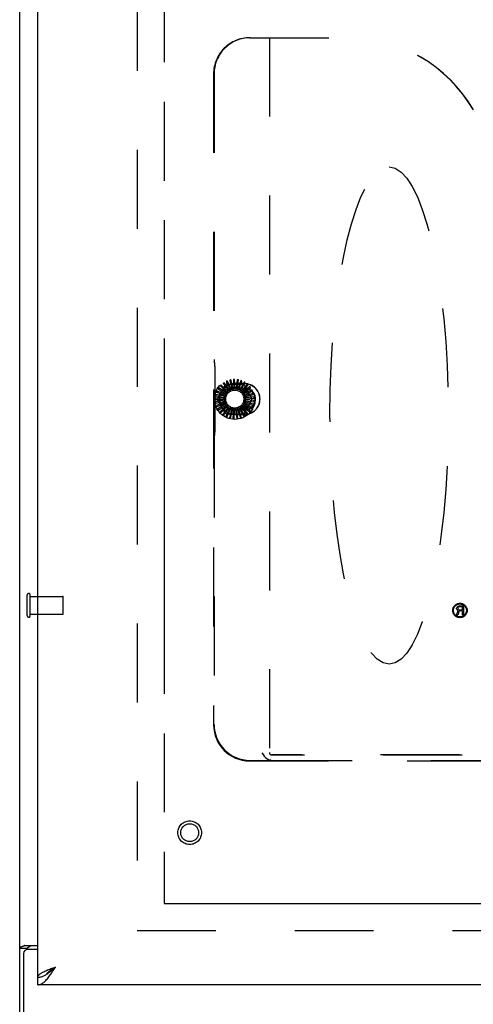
# Model space of a CAD drawing. Header units: inches. Extents: x 0 to 199, y 0 to 129.
# Tile 6 of 43: x 57 to 63, y 13 to 26. Entities that reach past the tile are written whole.
import ezdxf

# ---------------------------------------------------------------- set-up
doc = ezdxf.new("R2010")
doc.units = ezdxf.units.IN
doc.header["$LTSCALE"] = 10.923842
doc.header["$MEASUREMENT"] = 0
doc.linetypes.add('HIDDEN', pattern=[0.2, 0.1, -0.1])
doc.linetypes.add('PHANTOM', pattern=[0.8, 0.45, -0.05, 0.1, -0.05, 0.1, -0.05])
doc.layers.get('0').update_dxf_attribs({"linetype": 'CONTINUOUS'})
for name, color, linetype in [('02___PRT_ALL_AXES', 7, 'CONTINUOUS'), ('AVAILABLE_DOOR_SPACE', 7, 'CONTINUOUS'), ('DEFAULT_2', 8, 'HIDDEN')]:
    doc.layers.add(name, color=color, linetype=linetype)

msp = doc.modelspace()

# ---------------------------------------------------------------- linework, layer by layer
at = {"color": 3, "linetype": 'Continuous'}
for p, q in [((56.983, 6.482), (56.983, 78.274)), ((57.233, 13.232), (57.233, 75.524)), ((57.052, 13.67), (57.233, 13.67)), ((57.035, 13.558), (57.035, 6.378)), ((57.233, 13.618), (57.095, 13.618)), ((92.17, 13.128), (57.233, 13.128))]:
    msp.add_line(p, q, dxfattribs=at)
at = {"color": 7, "linetype": 'Continuous'}
for p, q in [((57.087, 13.63), (56.983, 13.63)), ((57.087, 13.618), (57.087, 13.63)), ((57.233, 13.128), (57.233, 13.232)), ((57.335, 13.261), (57.346, 13.267))]:
    msp.add_line(p, q, dxfattribs=at)
at = {"color": 3, "linetype": 'Continuous'}
for points in [[(57.018, 13.656), (57.014, 13.654), (57.01, 13.653), (57.007, 13.652), (57.003, 13.65), (57, 13.649), (56.997, 13.647), (56.994, 13.646), (56.992, 13.644), (56.989, 13.642), (56.988, 13.641), (56.986, 13.639), (56.985, 13.637), (56.984, 13.635), (56.983, 13.634), (56.983, 13.632), (56.983, 13.63)], [(57.052, 13.67), (57.05, 13.669), (57.048, 13.667), (57.045, 13.666), (57.042, 13.664), (57.038, 13.663), (57.034, 13.661), (57.03, 13.66), (57.026, 13.658), (57.018, 13.656)], [(57.329, 13.315), (57.342, 13.321), (57.356, 13.327), (57.37, 13.333), (57.385, 13.339), (57.4, 13.345), (57.415, 13.351), (57.431, 13.356), (57.447, 13.362), (57.463, 13.368), (57.479, 13.374)], [(57.376, 13.224), (57.387, 13.237), (57.397, 13.251), (57.407, 13.265), (57.417, 13.28), (57.428, 13.295), (57.438, 13.31), (57.448, 13.326), (57.458, 13.342), (57.469, 13.358), (57.479, 13.374)], [(57.233, 13.232), (57.233, 13.238), (57.235, 13.244), (57.237, 13.25), (57.241, 13.256), (57.246, 13.261), (57.251, 13.267), (57.258, 13.273), (57.266, 13.279), (57.274, 13.285), (57.283, 13.291), (57.294, 13.297), (57.305, 13.303), (57.317, 13.309), (57.329, 13.315)], [(57.233, 13.128), (57.243, 13.128), (57.253, 13.13), (57.263, 13.132), (57.274, 13.136), (57.284, 13.141), (57.294, 13.147), (57.304, 13.153), (57.315, 13.161), (57.325, 13.169), (57.335, 13.179), (57.346, 13.189), (57.356, 13.2), (57.366, 13.212), (57.376, 13.224)]]:
    msp.add_lwpolyline(points, dxfattribs=at)
at = {"color": 7, "linetype": 'Continuous'}
for points in [[(57.107, 13.647), (57.102, 13.645), (57.1, 13.644), (57.098, 13.642), (57.095, 13.641), (57.093, 13.64), (57.091, 13.638), (57.09, 13.637), (57.089, 13.635), (57.088, 13.634), (57.087, 13.632), (57.087, 13.631), (57.087, 13.63)], [(57.127, 13.67), (57.127, 13.668), (57.127, 13.666), (57.126, 13.664), (57.126, 13.663), (57.125, 13.661), (57.124, 13.659), (57.123, 13.658), (57.121, 13.656), (57.12, 13.655), (57.118, 13.653), (57.116, 13.652), (57.114, 13.651), (57.112, 13.649), (57.109, 13.648), (57.107, 13.647)], [(57.346, 13.267), (57.356, 13.273), (57.366, 13.28), (57.376, 13.288), (57.387, 13.295), (57.397, 13.303), (57.407, 13.311), (57.417, 13.32), (57.428, 13.328), (57.438, 13.337), (57.448, 13.346), (57.458, 13.356), (57.469, 13.365), (57.479, 13.374)], [(57.348, 13.269), (57.352, 13.275), (57.358, 13.282), (57.364, 13.289), (57.371, 13.296), (57.378, 13.303), (57.386, 13.31), (57.395, 13.317), (57.405, 13.324), (57.414, 13.331), (57.425, 13.339), (57.435, 13.346), (57.446, 13.353), (57.457, 13.36), (57.468, 13.367), (57.479, 13.374)], [(57.233, 13.232), (57.243, 13.232), (57.253, 13.233), (57.263, 13.234), (57.274, 13.237), (57.284, 13.239), (57.294, 13.243), (57.304, 13.246), (57.315, 13.251), (57.325, 13.256), (57.335, 13.261)]]:
    msp.add_lwpolyline(points, dxfattribs=at)
at = {"color": 3, "linetype": 'Continuous'}
msp.add_arc((57.095, 13.558), 0.06, 90, 180, dxfattribs=at)
at = {"layer": '02___PRT_ALL_AXES', "color": 8, "linetype": 'HIDDEN'}
for p, q in [((57.13, 18.502), (57.577, 18.502)), ((57.13, 18.254), (57.13, 18.502)), ((63.031, 18.244), (63.054, 18.305)), ((63.034, 18.339), (63.036, 18.347)), ((63.034, 18.329), (63.034, 18.339)), ((63.036, 18.321), (63.034, 18.329)), ((63.036, 18.347), (63.044, 18.358)), ((63.044, 18.31), (63.036, 18.321)), ((63.044, 18.358), (63.054, 18.366)), ((63.054, 18.305), (63.044, 18.31)), ((63.052, 18.347), (63.049, 18.339)), ((63.049, 18.339), (63.049, 18.331)), ((63.049, 18.331), (63.052, 18.323)), ((63.07, 18.3), (63.049, 18.244)), ((63.057, 18.353), (63.052, 18.347)), ((63.052, 18.323), (63.057, 18.318)), ((63.054, 18.366), (63.067, 18.369)), ((63.065, 18.355), (63.057, 18.353)), ((63.057, 18.318), (63.065, 18.315)), ((63.114, 18.355), (63.065, 18.355)), ((63.065, 18.315), (63.114, 18.315)), ((63.067, 18.369), (63.13, 18.369)), ((63.114, 18.3), (63.07, 18.3)), ((63.114, 18.315), (63.114, 18.355)), ((63.114, 18.244), (63.114, 18.3)), ((63.13, 18.369), (63.13, 18.244)), ((57.13, 18.254), (57.577, 18.254)), ((63.049, 18.244), (63.031, 18.244)), ((63.13, 18.244), (63.114, 18.244))]:
    msp.add_line(p, q, dxfattribs=at)
for centre, radius in [((63.08, 18.307), 0.1), ((63.08, 18.307), 0.0902), ((59.337, 15.232), 0.124)]:
    msp.add_circle(centre, radius, dxfattribs=at)
at = {"layer": 'AVAILABLE_DOOR_SPACE', "color": 4, "linetype": 'PHANTOM'}
for p, q in [((58.983, 74.503), (58.983, 14.253)), ((58.983, 14.253), (73.701, 14.253))]:
    msp.add_line(p, q, dxfattribs=at)
at = {"layer": 'DEFAULT_2', "color": 8, "linetype": 'HIDDEN'}
for p, q in [((58.608, 74.93), (58.608, 13.826)), ((60.17, 26.232), (61.535, 26.232)), ((60.441, 26.232), (60.441, 16.342)), ((59.668, 25.732), (59.668, 16.723)), ((59.675, 25.732), (59.675, 21.78)), ((59.683, 21.733), (59.679, 21.735)), ((59.686, 21.688), (59.686, 20.775)), ((59.729, 21.246), (59.833, 21.425)), ((59.767, 21.411), (59.844, 21.338)), ((59.865, 21.339), (59.775, 21.425)), ((59.805, 21.445), (59.867, 21.359)), ((59.887, 21.356), (59.815, 21.457)), ((59.848, 21.471), (59.892, 21.374)), ((59.858, 21.44), (60.065, 21.44)), ((59.912, 21.367), (59.86, 21.481)), ((59.895, 21.488), (59.921, 21.385)), ((59.939, 21.374), (59.909, 21.496)), ((59.945, 21.496), (59.95, 21.39)), ((59.95, 21.39), (59.951, 21.376)), ((59.966, 21.376), (59.96, 21.501)), ((60.099, 21.445), (59.962, 21.445)), ((59.962, 21.442), (60.099, 21.442)), ((59.981, 21.389), (59.979, 21.375)), ((59.995, 21.494), (59.981, 21.389)), ((59.993, 21.372), (60.011, 21.496)), ((60.044, 21.483), (60.01, 21.383)), ((60.019, 21.364), (60.06, 21.482)), ((60.09, 21.463), (60.038, 21.371)), ((60.043, 21.351), (60.106, 21.459)), ((60.132, 21.435), (60.063, 21.354)), ((60.064, 21.333), (60.146, 21.427)), ((60.082, 21.312), (60.18, 21.389)), ((60.167, 21.399), (60.084, 21.333)), ((60.09, 21.425), (60.194, 21.246)), ((59.822, 21.27), (59.7, 21.294)), ((59.701, 21.278), (59.805, 21.258)), ((59.714, 21.326), (59.813, 21.287)), ((59.832, 21.296), (59.716, 21.342)), ((59.737, 21.371), (59.826, 21.314)), ((59.847, 21.319), (59.742, 21.387)), ((59.805, 21.258), (59.819, 21.256)), ((59.813, 21.287), (59.826, 21.282)), ((59.826, 21.314), (59.838, 21.307)), ((59.844, 21.338), (59.855, 21.329)), ((59.867, 21.359), (59.875, 21.347)), ((59.892, 21.374), (59.898, 21.361)), ((59.921, 21.385), (59.924, 21.371)), ((59.962, 21.382), (60.099, 21.382)), ((59.962, 21.377), (60.099, 21.377)), ((60.01, 21.383), (60.005, 21.369)), ((60.038, 21.371), (60.031, 21.358)), ((60.063, 21.354), (60.053, 21.343)), ((60.084, 21.333), (60.073, 21.324)), ((60.086, 21.303), (60.086, 21.304)), ((60.101, 21.308), (60.088, 21.301)), ((60.095, 21.287), (60.206, 21.345)), ((60.113, 21.28), (60.099, 21.276)), ((60.195, 21.357), (60.101, 21.308)), ((60.103, 21.261), (60.223, 21.297)), ((60.214, 21.31), (60.113, 21.28)), ((60.224, 21.261), (60.119, 21.25)), ((59.818, 21.243), (59.693, 21.243)), ((59.818, 21.216), (59.695, 21.192)), ((59.697, 21.227), (59.803, 21.228)), ((59.703, 21.177), (59.807, 21.198)), ((59.824, 21.189), (59.708, 21.142)), ((59.718, 21.129), (59.816, 21.17)), ((59.833, 21.038), (59.729, 21.217)), ((59.834, 21.164), (59.729, 21.096)), ((59.741, 21.085), (59.83, 21.143)), ((59.85, 21.141), (59.759, 21.055)), ((59.773, 21.046), (59.849, 21.12)), ((59.869, 21.121), (59.796, 21.019)), ((59.803, 21.228), (59.817, 21.228)), ((59.807, 21.198), (59.821, 21.201)), ((59.816, 21.17), (59.829, 21.175)), ((59.83, 21.143), (59.842, 21.151)), ((59.849, 21.12), (59.86, 21.13)), ((60.068, 21.114), (60.059, 21.125)), ((60.068, 21.134), (60.166, 21.057)), ((60.088, 21.137), (60.077, 21.145)), ((60.084, 21.156), (60.195, 21.098)), ((60.172, 21.072), (60.088, 21.137)), ((60.194, 21.217), (60.09, 21.038)), ((60.104, 21.162), (60.091, 21.169)), ((60.096, 21.18), (60.216, 21.145)), ((60.115, 21.191), (60.101, 21.195)), ((60.104, 21.207), (60.228, 21.195)), ((60.199, 21.114), (60.104, 21.162)), ((60.119, 21.25), (60.105, 21.249)), ((60.12, 21.22), (60.105, 21.222)), ((60.106, 21.234), (60.23, 21.246)), ((60.217, 21.161), (60.115, 21.191)), ((60.225, 21.211), (60.12, 21.22)), ((59.812, 21.014), (59.873, 21.101)), ((59.891, 21.106), (59.839, 20.992)), ((59.856, 20.989), (59.899, 21.086)), ((60.065, 21.023), (59.858, 21.023)), ((59.873, 21.101), (59.881, 21.112)), ((59.917, 21.095), (59.887, 20.973)), ((59.899, 21.086), (59.905, 21.099)), ((59.903, 20.974), (59.928, 21.077)), ((59.928, 21.077), (59.931, 21.091)), ((59.943, 21.089), (59.937, 20.964)), ((59.953, 20.967), (59.958, 21.073)), ((59.958, 21.073), (59.958, 21.088)), ((60.099, 21.086), (59.962, 21.086)), ((60.099, 21.082), (59.962, 21.082)), ((60.099, 21.022), (59.962, 21.022)), ((59.962, 21.019), (60.099, 21.019)), ((59.971, 21.088), (59.988, 20.964)), ((59.988, 21.075), (59.986, 21.09)), ((60.003, 20.971), (59.988, 21.075)), ((59.998, 21.092), (60.039, 20.974)), ((60.017, 21.083), (60.012, 21.097)), ((60.052, 20.983), (60.017, 21.083)), ((60.024, 21.102), (60.086, 20.993)), ((60.044, 21.096), (60.037, 21.109)), ((60.098, 21.005), (60.044, 21.096)), ((60.047, 21.116), (60.129, 21.021)), ((60.138, 21.035), (60.068, 21.114)), ((59.683, 20.73), (59.679, 20.729)), ((59.675, 20.684), (59.675, 16.73)), ((57.087, 18.236), (57.087, 18.52)), ((57.13, 18.236), (57.13, 18.52)), ((57.587, 18.264), (57.587, 18.492)), ((60.166, 16.225), (72.144, 16.225)), ((60.173, 16.232), (60.493, 16.232)), ((71.85, 16.305), (60.461, 16.305)), ((60.493, 16.232), (71.817, 16.232)), ((71.812, 16.311), (60.499, 16.311)), ((58.608, 13.878), (91.358, 13.878))]:
    msp.add_line(p, q, dxfattribs=at)
for points in [[(59.765, 21.417), (59.765, 21.417), (59.764, 21.416), (59.764, 21.416), (59.764, 21.415), (59.764, 21.415), (59.764, 21.415), (59.765, 21.414), (59.765, 21.414), (59.765, 21.413), (59.765, 21.413), (59.766, 21.412), (59.766, 21.412), (59.767, 21.412), (59.767, 21.411)], [(59.775, 21.425), (59.775, 21.426), (59.775, 21.426), (59.774, 21.426), (59.774, 21.426), (59.774, 21.426), (59.774, 21.426), (59.774, 21.425), (59.773, 21.425), (59.773, 21.425), (59.773, 21.425), (59.773, 21.425), (59.773, 21.425), (59.772, 21.425), (59.772, 21.424), (59.772, 21.424), (59.772, 21.424), (59.771, 21.424), (59.771, 21.424), (59.771, 21.423), (59.771, 21.423)], [(59.803, 21.451), (59.803, 21.451), (59.803, 21.45), (59.803, 21.45), (59.803, 21.45), (59.803, 21.449), (59.803, 21.449), (59.803, 21.448), (59.803, 21.448), (59.803, 21.447), (59.803, 21.447), (59.804, 21.446), (59.804, 21.446), (59.804, 21.445), (59.805, 21.445)], [(59.815, 21.457), (59.815, 21.457), (59.815, 21.458), (59.815, 21.458), (59.814, 21.458), (59.814, 21.458), (59.814, 21.458), (59.814, 21.457), (59.813, 21.457), (59.813, 21.457), (59.813, 21.457), (59.813, 21.457), (59.813, 21.457), (59.812, 21.457), (59.812, 21.457), (59.812, 21.457), (59.812, 21.457), (59.811, 21.456), (59.811, 21.456), (59.811, 21.456), (59.811, 21.456)], [(59.848, 21.477), (59.847, 21.477), (59.847, 21.476), (59.847, 21.476), (59.847, 21.476), (59.847, 21.475), (59.846, 21.475), (59.846, 21.474), (59.847, 21.474), (59.847, 21.473), (59.847, 21.473), (59.847, 21.472), (59.847, 21.472), (59.847, 21.471), (59.848, 21.471)], [(59.86, 21.481), (59.86, 21.481), (59.86, 21.481), (59.86, 21.481), (59.86, 21.481), (59.86, 21.481), (59.859, 21.481), (59.859, 21.481), (59.859, 21.481), (59.859, 21.481), (59.858, 21.481), (59.858, 21.481), (59.858, 21.481), (59.858, 21.481), (59.857, 21.481), (59.857, 21.481), (59.857, 21.481), (59.857, 21.481), (59.856, 21.481), (59.856, 21.481), (59.856, 21.48)], [(59.896, 21.494), (59.896, 21.494), (59.895, 21.494), (59.895, 21.493), (59.895, 21.493), (59.895, 21.493), (59.895, 21.492), (59.894, 21.492), (59.894, 21.491), (59.894, 21.491), (59.895, 21.49), (59.895, 21.49), (59.895, 21.489), (59.895, 21.488), (59.895, 21.488)], [(59.909, 21.496), (59.909, 21.496), (59.909, 21.496), (59.909, 21.496), (59.909, 21.496), (59.909, 21.496), (59.908, 21.496), (59.908, 21.496), (59.908, 21.496), (59.908, 21.496), (59.907, 21.496), (59.907, 21.496), (59.907, 21.496), (59.907, 21.496), (59.906, 21.496), (59.906, 21.496), (59.906, 21.496), (59.906, 21.496), (59.905, 21.496), (59.905, 21.496), (59.905, 21.496)], [(59.947, 21.502), (59.947, 21.502), (59.946, 21.501), (59.946, 21.501), (59.946, 21.501), (59.945, 21.501), (59.945, 21.5), (59.945, 21.5), (59.945, 21.499), (59.945, 21.499), (59.945, 21.498), (59.945, 21.498), (59.945, 21.497), (59.945, 21.496), (59.945, 21.496)], [(59.96, 21.501), (59.96, 21.501), (59.96, 21.501), (59.96, 21.501), (59.96, 21.501), (59.96, 21.501), (59.959, 21.502), (59.959, 21.502), (59.959, 21.502), (59.959, 21.502), (59.959, 21.502), (59.958, 21.502), (59.958, 21.502), (59.958, 21.502), (59.957, 21.502), (59.957, 21.502), (59.957, 21.502), (59.957, 21.502), (59.956, 21.502), (59.956, 21.502), (59.956, 21.502)], [(59.998, 21.5), (59.998, 21.5), (59.997, 21.499), (59.997, 21.499), (59.997, 21.499), (59.996, 21.499), (59.996, 21.498), (59.996, 21.498), (59.996, 21.498), (59.996, 21.497), (59.995, 21.497), (59.995, 21.496), (59.995, 21.495), (59.995, 21.495), (59.995, 21.494)], [(60.011, 21.496), (60.011, 21.496), (60.011, 21.496), (60.011, 21.497), (60.011, 21.497), (60.011, 21.497), (60.011, 21.497), (60.01, 21.497), (60.01, 21.497), (60.01, 21.497), (60.01, 21.497), (60.009, 21.498), (60.009, 21.498), (60.009, 21.498), (60.009, 21.498), (60.008, 21.498), (60.008, 21.498), (60.008, 21.498), (60.007, 21.498), (60.007, 21.498), (60.007, 21.498)], [(60.048, 21.488), (60.048, 21.488), (60.047, 21.488), (60.047, 21.488), (60.047, 21.488), (60.046, 21.487), (60.046, 21.487), (60.046, 21.487), (60.045, 21.486), (60.045, 21.486), (60.045, 21.485), (60.045, 21.485), (60.044, 21.484), (60.044, 21.484), (60.044, 21.483)], [(60.06, 21.482), (60.06, 21.482), (60.06, 21.482), (60.06, 21.483), (60.06, 21.483), (60.06, 21.483), (60.06, 21.483), (60.06, 21.483), (60.059, 21.483), (60.059, 21.483), (60.059, 21.484), (60.059, 21.484), (60.059, 21.484), (60.058, 21.484), (60.058, 21.484), (60.058, 21.484), (60.058, 21.484), (60.057, 21.484), (60.057, 21.485), (60.057, 21.485), (60.057, 21.485)], [(60.095, 21.467), (60.095, 21.467), (60.094, 21.467), (60.094, 21.467), (60.094, 21.467), (60.093, 21.467), (60.093, 21.466), (60.092, 21.466), (60.092, 21.466), (60.092, 21.465), (60.091, 21.465), (60.091, 21.465), (60.091, 21.464), (60.09, 21.464), (60.09, 21.463)], [(60.106, 21.459), (60.106, 21.459), (60.106, 21.459), (60.106, 21.459), (60.106, 21.459), (60.106, 21.46), (60.106, 21.46), (60.105, 21.46), (60.105, 21.46), (60.105, 21.46), (60.105, 21.461), (60.105, 21.461), (60.105, 21.461), (60.104, 21.461), (60.104, 21.461), (60.104, 21.461), (60.104, 21.462), (60.103, 21.462), (60.103, 21.462), (60.103, 21.462), (60.103, 21.462)], [(60.137, 21.437), (60.137, 21.437), (60.137, 21.438), (60.136, 21.438), (60.136, 21.438), (60.135, 21.438), (60.135, 21.437), (60.134, 21.437), (60.134, 21.437), (60.134, 21.437), (60.133, 21.436), (60.133, 21.436), (60.132, 21.435), (60.132, 21.435), (60.132, 21.435)], [(60.146, 21.427), (60.146, 21.428), (60.146, 21.428), (60.146, 21.428), (60.146, 21.428), (60.146, 21.428), (60.146, 21.428), (60.146, 21.429), (60.146, 21.429), (60.146, 21.429), (60.146, 21.429), (60.146, 21.429), (60.145, 21.43), (60.145, 21.43), (60.145, 21.43), (60.145, 21.43), (60.145, 21.43), (60.144, 21.431), (60.144, 21.431), (60.144, 21.431), (60.144, 21.431)], [(60.173, 21.4), (60.173, 21.4), (60.172, 21.401), (60.172, 21.401), (60.171, 21.401), (60.171, 21.401), (60.171, 21.401), (60.17, 21.401), (60.17, 21.401), (60.169, 21.4), (60.169, 21.4), (60.168, 21.4), (60.168, 21.399), (60.167, 21.399), (60.167, 21.399)], [(60.18, 21.389), (60.18, 21.389), (60.18, 21.389), (60.18, 21.389), (60.18, 21.39), (60.18, 21.39), (60.18, 21.39), (60.18, 21.39), (60.18, 21.39), (60.18, 21.391), (60.18, 21.391), (60.18, 21.391), (60.18, 21.391), (60.179, 21.392), (60.179, 21.392), (60.179, 21.392), (60.179, 21.392), (60.179, 21.393), (60.179, 21.393), (60.178, 21.393), (60.178, 21.393)], [(59.696, 21.281), (59.696, 21.281), (59.696, 21.28), (59.696, 21.28), (59.696, 21.28), (59.696, 21.279), (59.697, 21.279), (59.697, 21.279), (59.698, 21.279), (59.698, 21.278), (59.699, 21.278), (59.699, 21.278), (59.7, 21.278), (59.7, 21.278), (59.701, 21.278)], [(59.7, 21.294), (59.7, 21.294), (59.699, 21.294), (59.699, 21.294), (59.699, 21.294), (59.699, 21.293), (59.699, 21.293), (59.699, 21.293), (59.699, 21.293), (59.699, 21.293), (59.698, 21.292), (59.698, 21.292), (59.698, 21.292), (59.698, 21.292), (59.698, 21.292), (59.698, 21.291), (59.698, 21.291), (59.698, 21.291), (59.698, 21.29), (59.698, 21.29), (59.698, 21.29)], [(59.71, 21.331), (59.71, 21.33), (59.71, 21.33), (59.71, 21.329), (59.71, 21.329), (59.71, 21.329), (59.711, 21.328), (59.711, 21.328), (59.711, 21.328), (59.712, 21.327), (59.712, 21.327), (59.713, 21.327), (59.713, 21.327), (59.714, 21.326), (59.714, 21.326)], [(59.716, 21.342), (59.716, 21.342), (59.716, 21.342), (59.716, 21.342), (59.716, 21.342), (59.715, 21.342), (59.715, 21.342), (59.715, 21.342), (59.715, 21.342), (59.715, 21.341), (59.715, 21.341), (59.715, 21.341), (59.714, 21.341), (59.714, 21.341), (59.714, 21.34), (59.714, 21.34), (59.714, 21.34), (59.714, 21.34), (59.714, 21.339), (59.713, 21.339), (59.713, 21.339)], [(59.733, 21.376), (59.733, 21.376), (59.733, 21.376), (59.733, 21.375), (59.733, 21.375), (59.733, 21.374), (59.733, 21.374), (59.734, 21.374), (59.734, 21.373), (59.734, 21.373), (59.735, 21.373), (59.735, 21.372), (59.736, 21.372), (59.736, 21.371), (59.737, 21.371)], [(59.742, 21.387), (59.741, 21.387), (59.741, 21.387), (59.741, 21.387), (59.741, 21.387), (59.741, 21.387), (59.741, 21.386), (59.74, 21.386), (59.74, 21.386), (59.74, 21.386), (59.74, 21.386), (59.74, 21.386), (59.739, 21.386), (59.739, 21.385), (59.739, 21.385), (59.739, 21.385), (59.739, 21.385), (59.739, 21.384), (59.738, 21.384), (59.738, 21.384), (59.738, 21.384)], [(59.819, 21.256), (59.819, 21.255), (59.82, 21.254), (59.82, 21.254), (59.82, 21.253), (59.82, 21.253), (59.819, 21.252)], [(59.822, 21.27), (59.823, 21.272), (59.824, 21.274), (59.825, 21.276), (59.826, 21.278)], [(59.826, 21.282), (59.826, 21.281), (59.826, 21.281), (59.826, 21.28), (59.826, 21.28), (59.826, 21.279), (59.826, 21.278)], [(59.832, 21.296), (59.833, 21.298), (59.835, 21.3), (59.836, 21.301), (59.837, 21.303)], [(59.838, 21.307), (59.838, 21.306), (59.838, 21.306), (59.838, 21.305), (59.838, 21.304), (59.837, 21.304), (59.837, 21.303)], [(59.847, 21.319), (59.848, 21.321), (59.85, 21.322), (59.851, 21.324), (59.853, 21.326)], [(59.855, 21.329), (59.855, 21.328), (59.854, 21.328), (59.854, 21.327), (59.854, 21.326), (59.853, 21.326), (59.853, 21.326)], [(59.865, 21.339), (59.867, 21.341), (59.869, 21.342), (59.871, 21.343), (59.873, 21.344)], [(59.875, 21.347), (59.875, 21.347), (59.874, 21.346), (59.874, 21.346), (59.874, 21.345), (59.873, 21.345), (59.873, 21.344)], [(59.887, 21.356), (59.889, 21.356), (59.891, 21.357), (59.893, 21.358), (59.896, 21.359)], [(59.898, 21.361), (59.898, 21.361), (59.898, 21.361), (59.897, 21.36), (59.897, 21.36), (59.896, 21.359), (59.896, 21.359)], [(59.912, 21.367), (59.914, 21.368), (59.917, 21.368), (59.919, 21.369), (59.921, 21.369)], [(59.924, 21.371), (59.924, 21.371), (59.923, 21.37), (59.923, 21.37), (59.922, 21.37), (59.921, 21.37), (59.921, 21.369)], [(59.939, 21.374), (59.941, 21.374), (59.943, 21.374), (59.945, 21.375), (59.948, 21.375)], [(59.951, 21.376), (59.951, 21.375), (59.95, 21.375), (59.949, 21.375), (59.949, 21.375), (59.948, 21.375), (59.948, 21.375)], [(59.966, 21.376), (59.968, 21.376), (59.971, 21.375), (59.973, 21.375), (59.975, 21.375)], [(59.979, 21.375), (59.978, 21.375), (59.977, 21.375), (59.977, 21.375), (59.976, 21.375), (59.976, 21.375), (59.975, 21.375)], [(59.993, 21.372), (59.995, 21.372), (59.998, 21.371), (60, 21.37), (60.002, 21.37)], [(60.005, 21.369), (60.005, 21.369), (60.004, 21.369), (60.004, 21.369), (60.003, 21.369), (60.002, 21.369), (60.002, 21.37)], [(60.019, 21.364), (60.021, 21.363), (60.023, 21.362), (60.025, 21.361), (60.027, 21.359)], [(60.031, 21.358), (60.03, 21.358), (60.029, 21.359), (60.029, 21.359), (60.028, 21.359), (60.028, 21.359), (60.027, 21.359)], [(60.043, 21.351), (60.045, 21.349), (60.047, 21.348), (60.048, 21.346), (60.05, 21.345)], [(60.053, 21.343), (60.053, 21.343), (60.052, 21.343), (60.052, 21.344), (60.051, 21.344), (60.05, 21.344), (60.05, 21.345)], [(60.064, 21.333), (60.066, 21.331), (60.067, 21.329), (60.068, 21.328), (60.07, 21.326)], [(60.073, 21.324), (60.072, 21.324), (60.072, 21.324), (60.071, 21.325), (60.071, 21.325), (60.07, 21.325), (60.07, 21.326)], [(60.082, 21.312), (60.082, 21.31), (60.083, 21.309), (60.084, 21.308), (60.084, 21.306), (60.085, 21.305), (60.086, 21.304)], [(60.088, 21.301), (60.088, 21.301), (60.087, 21.302), (60.087, 21.302), (60.086, 21.303), (60.086, 21.303), (60.086, 21.303)], [(60.095, 21.287), (60.095, 21.285), (60.096, 21.283), (60.096, 21.281), (60.097, 21.279)], [(60.099, 21.276), (60.098, 21.276), (60.098, 21.277), (60.098, 21.277), (60.097, 21.278), (60.097, 21.278), (60.097, 21.279)], [(60.103, 21.261), (60.103, 21.259), (60.103, 21.257), (60.103, 21.255), (60.104, 21.252)], [(60.105, 21.249), (60.104, 21.249), (60.104, 21.25), (60.104, 21.251), (60.104, 21.251), (60.104, 21.252), (60.104, 21.252)], [(60.201, 21.357), (60.201, 21.357), (60.2, 21.358), (60.2, 21.358), (60.2, 21.358), (60.199, 21.358), (60.199, 21.358), (60.198, 21.358), (60.198, 21.358), (60.197, 21.358), (60.197, 21.358), (60.196, 21.358), (60.196, 21.357), (60.195, 21.357), (60.195, 21.357)], [(60.206, 21.345), (60.206, 21.345), (60.206, 21.345), (60.206, 21.345), (60.206, 21.345), (60.206, 21.346), (60.206, 21.346), (60.206, 21.346), (60.206, 21.346), (60.206, 21.346), (60.206, 21.347), (60.206, 21.347), (60.206, 21.347), (60.206, 21.347), (60.206, 21.348), (60.205, 21.348), (60.205, 21.348), (60.205, 21.348), (60.205, 21.349), (60.205, 21.349), (60.205, 21.349)], [(60.22, 21.309), (60.22, 21.31), (60.22, 21.31), (60.22, 21.311), (60.219, 21.311), (60.219, 21.311), (60.218, 21.311), (60.218, 21.311), (60.218, 21.311), (60.217, 21.311), (60.216, 21.311), (60.216, 21.311), (60.215, 21.311), (60.215, 21.311), (60.214, 21.31)], [(60.223, 21.297), (60.223, 21.297), (60.223, 21.297), (60.223, 21.297), (60.223, 21.297), (60.223, 21.297), (60.223, 21.297), (60.223, 21.298), (60.223, 21.298), (60.223, 21.298), (60.223, 21.298), (60.223, 21.299), (60.223, 21.299), (60.223, 21.299), (60.223, 21.299), (60.223, 21.3), (60.223, 21.3), (60.223, 21.3), (60.223, 21.301), (60.223, 21.301), (60.223, 21.301)], [(60.23, 21.259), (60.23, 21.26), (60.23, 21.26), (60.23, 21.26), (60.23, 21.261), (60.229, 21.261), (60.229, 21.261), (60.228, 21.261), (60.228, 21.261), (60.227, 21.261), (60.227, 21.261), (60.226, 21.261), (60.226, 21.261), (60.225, 21.261), (60.224, 21.261)], [(59.693, 21.243), (59.693, 21.243), (59.692, 21.243), (59.692, 21.243), (59.692, 21.243), (59.692, 21.243), (59.692, 21.242), (59.692, 21.242), (59.692, 21.242), (59.692, 21.242), (59.692, 21.242), (59.692, 21.241), (59.692, 21.241), (59.692, 21.241), (59.691, 21.241), (59.691, 21.24), (59.691, 21.24), (59.691, 21.24), (59.691, 21.239), (59.691, 21.239), (59.691, 21.239)], [(59.691, 21.23), (59.691, 21.23), (59.691, 21.229), (59.692, 21.229), (59.692, 21.229), (59.692, 21.228), (59.693, 21.228), (59.693, 21.228), (59.694, 21.228), (59.694, 21.228), (59.695, 21.228), (59.695, 21.227), (59.696, 21.227), (59.696, 21.227), (59.697, 21.227)], [(59.695, 21.192), (59.695, 21.192), (59.695, 21.192), (59.695, 21.192), (59.695, 21.192), (59.695, 21.191), (59.695, 21.191), (59.695, 21.191), (59.695, 21.191), (59.695, 21.191), (59.695, 21.19), (59.695, 21.19), (59.695, 21.19), (59.695, 21.19), (59.695, 21.189), (59.695, 21.189), (59.695, 21.189), (59.695, 21.188), (59.695, 21.188), (59.695, 21.188), (59.695, 21.187)], [(59.696, 21.179), (59.697, 21.179), (59.697, 21.178), (59.697, 21.178), (59.697, 21.178), (59.698, 21.177), (59.698, 21.177), (59.699, 21.177), (59.699, 21.177), (59.7, 21.177), (59.7, 21.177), (59.701, 21.177), (59.701, 21.177), (59.702, 21.177), (59.703, 21.177)], [(59.708, 21.142), (59.708, 21.142), (59.708, 21.142), (59.707, 21.142), (59.707, 21.142), (59.707, 21.142), (59.707, 21.142), (59.707, 21.141), (59.707, 21.141), (59.707, 21.141), (59.707, 21.141), (59.707, 21.14), (59.707, 21.14), (59.708, 21.14), (59.708, 21.14), (59.708, 21.139), (59.708, 21.139), (59.708, 21.139), (59.708, 21.138), (59.708, 21.138), (59.708, 21.138)], [(59.711, 21.13), (59.711, 21.129), (59.712, 21.129), (59.712, 21.129), (59.712, 21.129), (59.713, 21.128), (59.713, 21.128), (59.714, 21.128), (59.714, 21.128), (59.715, 21.129), (59.715, 21.129), (59.716, 21.129), (59.716, 21.129), (59.717, 21.129), (59.718, 21.129)], [(59.817, 21.228), (59.818, 21.228), (59.818, 21.227), (59.818, 21.227), (59.818, 21.226), (59.818, 21.225), (59.818, 21.225)], [(59.818, 21.243), (59.818, 21.245), (59.819, 21.248), (59.819, 21.25), (59.819, 21.252)], [(59.818, 21.216), (59.818, 21.218), (59.818, 21.22), (59.818, 21.222), (59.818, 21.225)], [(59.821, 21.201), (59.821, 21.201), (59.821, 21.2), (59.822, 21.199), (59.822, 21.199), (59.822, 21.198), (59.822, 21.198)], [(59.824, 21.189), (59.823, 21.191), (59.823, 21.193), (59.823, 21.195), (59.822, 21.198)], [(59.829, 21.175), (59.829, 21.174), (59.83, 21.174), (59.83, 21.174), (59.831, 21.173), (59.831, 21.172), (59.831, 21.172)], [(59.834, 21.164), (59.834, 21.166), (59.833, 21.168), (59.832, 21.17), (59.831, 21.172)], [(59.842, 21.151), (59.843, 21.151), (59.843, 21.15), (59.844, 21.15), (59.844, 21.149), (59.844, 21.149), (59.845, 21.148)], [(59.85, 21.141), (59.848, 21.143), (59.847, 21.145), (59.846, 21.146), (59.845, 21.148)], [(59.86, 21.13), (59.86, 21.129), (59.861, 21.129), (59.861, 21.129), (59.862, 21.129), (59.862, 21.128), (59.863, 21.128)], [(59.869, 21.121), (59.867, 21.123), (59.866, 21.124), (59.864, 21.126), (59.863, 21.128)], [(60.059, 21.125), (60.059, 21.126), (60.059, 21.126), (60.059, 21.127), (60.06, 21.127), (60.06, 21.128), (60.061, 21.128)], [(60.068, 21.134), (60.066, 21.132), (60.064, 21.131), (60.062, 21.129), (60.061, 21.128)], [(60.077, 21.145), (60.077, 21.146), (60.077, 21.147), (60.078, 21.147), (60.078, 21.148), (60.078, 21.148), (60.079, 21.149)], [(60.084, 21.156), (60.083, 21.154), (60.081, 21.152), (60.08, 21.15), (60.079, 21.149)], [(60.091, 21.169), (60.091, 21.169), (60.091, 21.17), (60.091, 21.171), (60.092, 21.171), (60.092, 21.172), (60.092, 21.172)], [(60.096, 21.18), (60.095, 21.178), (60.094, 21.176), (60.093, 21.174), (60.092, 21.172)], [(60.104, 21.207), (60.103, 21.205), (60.102, 21.202), (60.102, 21.2), (60.101, 21.198)], [(60.101, 21.195), (60.101, 21.195), (60.101, 21.196), (60.101, 21.196), (60.101, 21.197), (60.101, 21.198), (60.101, 21.198)], [(60.106, 21.234), (60.106, 21.232), (60.105, 21.23), (60.105, 21.227), (60.105, 21.225)], [(60.105, 21.222), (60.105, 21.222), (60.105, 21.223), (60.105, 21.223), (60.105, 21.224), (60.105, 21.225), (60.105, 21.225)], [(60.216, 21.145), (60.216, 21.145), (60.217, 21.145), (60.217, 21.145), (60.217, 21.145), (60.217, 21.145), (60.217, 21.146), (60.217, 21.146), (60.217, 21.146), (60.218, 21.146), (60.218, 21.146), (60.218, 21.147), (60.218, 21.147), (60.218, 21.147), (60.218, 21.147), (60.218, 21.147), (60.218, 21.148), (60.218, 21.148), (60.219, 21.148), (60.219, 21.149), (60.219, 21.149)], [(60.221, 21.157), (60.221, 21.158), (60.221, 21.158), (60.221, 21.158), (60.221, 21.159), (60.221, 21.159), (60.221, 21.16), (60.22, 21.16), (60.22, 21.16), (60.219, 21.16), (60.219, 21.161), (60.218, 21.161), (60.218, 21.161), (60.217, 21.161), (60.217, 21.161)], [(60.231, 21.208), (60.231, 21.208), (60.231, 21.209), (60.23, 21.209), (60.23, 21.209), (60.23, 21.21), (60.23, 21.21), (60.229, 21.21), (60.229, 21.21), (60.228, 21.21), (60.228, 21.211), (60.227, 21.211), (60.227, 21.211), (60.226, 21.211), (60.225, 21.211)], [(60.228, 21.195), (60.228, 21.195), (60.228, 21.195), (60.228, 21.195), (60.229, 21.195), (60.229, 21.195), (60.229, 21.195), (60.229, 21.196), (60.229, 21.196), (60.229, 21.196), (60.229, 21.196), (60.229, 21.197), (60.229, 21.197), (60.229, 21.197), (60.23, 21.197), (60.23, 21.198), (60.23, 21.198), (60.23, 21.198), (60.23, 21.199), (60.23, 21.199), (60.23, 21.199)], [(60.23, 21.246), (60.23, 21.246), (60.23, 21.246), (60.231, 21.246), (60.231, 21.246), (60.231, 21.247), (60.231, 21.247), (60.231, 21.247), (60.231, 21.247), (60.231, 21.247), (60.231, 21.248), (60.231, 21.248), (60.231, 21.248), (60.231, 21.248), (60.231, 21.249), (60.231, 21.249), (60.231, 21.249), (60.231, 21.25), (60.231, 21.25), (60.231, 21.25), (60.231, 21.25)], [(59.729, 21.096), (59.729, 21.096), (59.729, 21.096), (59.729, 21.096), (59.729, 21.095), (59.729, 21.095), (59.729, 21.095), (59.729, 21.095), (59.729, 21.095), (59.729, 21.094), (59.729, 21.094), (59.729, 21.094), (59.729, 21.094), (59.729, 21.093), (59.73, 21.093), (59.73, 21.093), (59.73, 21.093), (59.73, 21.092), (59.73, 21.092), (59.73, 21.092), (59.731, 21.091)], [(59.735, 21.084), (59.735, 21.084), (59.736, 21.084), (59.736, 21.083), (59.736, 21.083), (59.737, 21.083), (59.737, 21.083), (59.738, 21.083), (59.738, 21.083), (59.739, 21.084), (59.739, 21.084), (59.74, 21.084), (59.74, 21.084), (59.741, 21.085), (59.741, 21.085)], [(59.759, 21.055), (59.759, 21.054), (59.759, 21.054), (59.759, 21.054), (59.759, 21.054), (59.759, 21.054), (59.759, 21.054), (59.759, 21.053), (59.759, 21.053), (59.759, 21.053), (59.759, 21.053), (59.76, 21.052), (59.76, 21.052), (59.76, 21.052), (59.76, 21.052), (59.76, 21.052), (59.76, 21.051), (59.761, 21.051), (59.761, 21.051), (59.761, 21.051), (59.761, 21.05)], [(59.767, 21.044), (59.767, 21.044), (59.768, 21.044), (59.768, 21.043), (59.769, 21.043), (59.769, 21.043), (59.769, 21.044), (59.77, 21.044), (59.77, 21.044), (59.771, 21.044), (59.771, 21.044), (59.772, 21.045), (59.772, 21.045), (59.773, 21.046), (59.773, 21.046)], [(59.796, 21.019), (59.796, 21.019), (59.796, 21.019), (59.796, 21.019), (59.796, 21.019), (59.796, 21.019), (59.796, 21.018), (59.797, 21.018), (59.797, 21.018), (59.797, 21.018), (59.797, 21.018), (59.797, 21.017), (59.797, 21.017), (59.798, 21.017), (59.798, 21.017), (59.798, 21.017), (59.798, 21.017), (59.798, 21.016), (59.799, 21.016), (59.799, 21.016), (59.799, 21.016)], [(59.806, 21.011), (59.807, 21.01), (59.807, 21.01), (59.807, 21.01), (59.808, 21.01), (59.808, 21.01), (59.809, 21.011), (59.809, 21.011), (59.809, 21.011), (59.81, 21.011), (59.81, 21.012), (59.811, 21.012), (59.811, 21.013), (59.811, 21.013), (59.812, 21.014)], [(59.839, 20.992), (59.839, 20.992), (59.839, 20.992), (59.839, 20.992), (59.84, 20.991), (59.84, 20.991), (59.84, 20.991), (59.84, 20.991), (59.84, 20.991), (59.84, 20.991), (59.84, 20.99), (59.841, 20.99), (59.841, 20.99), (59.841, 20.99), (59.841, 20.99), (59.842, 20.99), (59.842, 20.989), (59.842, 20.989), (59.842, 20.989), (59.843, 20.989), (59.843, 20.989)], [(59.851, 20.985), (59.851, 20.985), (59.852, 20.985), (59.852, 20.985), (59.852, 20.985), (59.853, 20.985), (59.853, 20.986), (59.854, 20.986), (59.854, 20.986), (59.854, 20.987), (59.854, 20.987), (59.855, 20.988), (59.855, 20.988), (59.855, 20.989), (59.856, 20.989)], [(59.881, 21.112), (59.881, 21.112), (59.882, 21.112), (59.883, 21.112), (59.883, 21.112), (59.884, 21.111), (59.884, 21.111)], [(59.891, 21.106), (59.89, 21.107), (59.888, 21.108), (59.886, 21.11), (59.884, 21.111)], [(59.905, 21.099), (59.905, 21.099), (59.906, 21.099), (59.907, 21.099), (59.907, 21.099), (59.908, 21.099), (59.908, 21.098)], [(59.917, 21.095), (59.914, 21.096), (59.912, 21.097), (59.91, 21.097), (59.908, 21.098)], [(59.931, 21.091), (59.932, 21.091), (59.932, 21.091), (59.933, 21.091), (59.933, 21.091), (59.934, 21.091), (59.935, 21.091)], [(59.943, 21.089), (59.941, 21.089), (59.939, 21.09), (59.937, 21.09), (59.935, 21.091)], [(59.958, 21.088), (59.959, 21.088), (59.959, 21.088), (59.96, 21.088), (59.961, 21.088), (59.961, 21.088), (59.962, 21.088)], [(59.971, 21.088), (59.968, 21.088), (59.966, 21.088), (59.964, 21.088), (59.962, 21.088)], [(59.986, 21.09), (59.986, 21.09), (59.987, 21.09), (59.987, 21.09), (59.988, 21.091), (59.988, 21.091), (59.989, 21.091)], [(59.998, 21.092), (59.996, 21.092), (59.993, 21.091), (59.991, 21.091), (59.989, 21.091)], [(60.012, 21.097), (60.012, 21.097), (60.013, 21.097), (60.013, 21.098), (60.014, 21.098), (60.015, 21.098), (60.015, 21.099)], [(60.024, 21.102), (60.021, 21.101), (60.019, 21.1), (60.017, 21.099), (60.015, 21.099)], [(60.037, 21.109), (60.037, 21.109), (60.037, 21.11), (60.038, 21.11), (60.038, 21.111), (60.039, 21.111), (60.039, 21.111)], [(60.047, 21.116), (60.045, 21.114), (60.043, 21.113), (60.041, 21.112), (60.039, 21.111)], [(60.051, 20.977), (60.052, 20.977), (60.052, 20.977), (60.053, 20.978), (60.053, 20.978), (60.053, 20.978), (60.053, 20.979), (60.053, 20.979), (60.053, 20.98), (60.053, 20.98), (60.053, 20.981), (60.053, 20.981), (60.053, 20.982), (60.052, 20.983), (60.052, 20.983)], [(60.086, 20.993), (60.086, 20.993), (60.086, 20.993), (60.086, 20.993), (60.087, 20.993), (60.087, 20.993), (60.087, 20.993), (60.087, 20.993), (60.087, 20.993), (60.088, 20.993), (60.088, 20.993), (60.088, 20.993), (60.088, 20.993), (60.089, 20.993), (60.089, 20.993), (60.089, 20.994), (60.089, 20.994), (60.09, 20.994), (60.09, 20.994), (60.09, 20.994), (60.091, 20.994)], [(60.098, 20.999), (60.098, 20.999), (60.099, 20.999), (60.099, 20.999), (60.099, 21), (60.099, 21), (60.099, 21.001), (60.099, 21.001), (60.099, 21.002), (60.099, 21.002), (60.099, 21.003), (60.098, 21.003), (60.098, 21.004), (60.098, 21.004), (60.098, 21.005)], [(60.129, 21.021), (60.129, 21.021), (60.129, 21.021), (60.129, 21.021), (60.13, 21.021), (60.13, 21.021), (60.13, 21.021), (60.13, 21.021), (60.13, 21.021), (60.131, 21.021), (60.131, 21.021), (60.131, 21.021), (60.131, 21.022), (60.131, 21.022), (60.132, 21.022), (60.132, 21.022), (60.132, 21.022), (60.132, 21.022), (60.133, 21.023), (60.133, 21.023), (60.133, 21.023)], [(60.14, 21.029), (60.14, 21.029), (60.14, 21.029), (60.14, 21.03), (60.141, 21.03), (60.14, 21.031), (60.14, 21.031), (60.14, 21.031), (60.14, 21.032), (60.14, 21.032), (60.14, 21.033), (60.139, 21.033), (60.139, 21.034), (60.138, 21.034), (60.138, 21.035)], [(60.166, 21.057), (60.166, 21.057), (60.166, 21.057), (60.166, 21.057), (60.166, 21.057), (60.167, 21.057), (60.167, 21.057), (60.167, 21.057), (60.167, 21.057), (60.167, 21.057), (60.168, 21.057), (60.168, 21.057), (60.168, 21.058), (60.168, 21.058), (60.168, 21.058), (60.169, 21.058), (60.169, 21.058), (60.169, 21.059), (60.169, 21.059), (60.169, 21.059), (60.17, 21.059)], [(60.175, 21.066), (60.175, 21.066), (60.175, 21.067), (60.175, 21.067), (60.175, 21.068), (60.175, 21.068), (60.175, 21.068), (60.175, 21.069), (60.175, 21.069), (60.174, 21.07), (60.174, 21.07), (60.174, 21.07), (60.173, 21.071), (60.173, 21.071), (60.172, 21.072)], [(60.195, 21.098), (60.195, 21.098), (60.196, 21.098), (60.196, 21.098), (60.196, 21.098), (60.196, 21.099), (60.196, 21.099), (60.196, 21.099), (60.197, 21.099), (60.197, 21.099), (60.197, 21.099), (60.197, 21.1), (60.197, 21.1), (60.197, 21.1), (60.198, 21.1), (60.198, 21.1), (60.198, 21.101), (60.198, 21.101), (60.198, 21.101), (60.198, 21.102), (60.199, 21.102)], [(60.203, 21.109), (60.203, 21.11), (60.203, 21.11), (60.203, 21.111), (60.203, 21.111), (60.202, 21.111), (60.202, 21.112), (60.202, 21.112), (60.202, 21.113), (60.201, 21.113), (60.201, 21.113), (60.2, 21.113), (60.2, 21.114), (60.199, 21.114), (60.199, 21.114)], [(59.887, 20.973), (59.887, 20.973), (59.887, 20.973), (59.887, 20.973), (59.887, 20.973), (59.887, 20.972), (59.888, 20.972), (59.888, 20.972), (59.888, 20.972), (59.888, 20.972), (59.888, 20.972), (59.889, 20.972), (59.889, 20.972), (59.889, 20.972), (59.889, 20.971), (59.89, 20.971), (59.89, 20.971), (59.89, 20.971), (59.89, 20.971), (59.891, 20.971), (59.891, 20.971)], [(59.899, 20.969), (59.9, 20.969), (59.9, 20.969), (59.901, 20.969), (59.901, 20.969), (59.901, 20.969), (59.902, 20.97), (59.902, 20.97), (59.902, 20.97), (59.902, 20.971), (59.903, 20.971), (59.903, 20.972), (59.903, 20.972), (59.903, 20.973), (59.903, 20.974)], [(59.937, 20.964), (59.937, 20.964), (59.937, 20.964), (59.938, 20.963), (59.938, 20.963), (59.938, 20.963), (59.938, 20.963), (59.938, 20.963), (59.938, 20.963), (59.939, 20.963), (59.939, 20.963), (59.939, 20.963), (59.939, 20.963), (59.94, 20.962), (59.94, 20.962), (59.94, 20.962), (59.94, 20.962), (59.941, 20.962), (59.941, 20.962), (59.941, 20.962), (59.942, 20.962)], [(59.95, 20.962), (59.951, 20.962), (59.951, 20.962), (59.952, 20.962), (59.952, 20.962), (59.952, 20.963), (59.952, 20.963), (59.953, 20.963), (59.953, 20.964), (59.953, 20.964), (59.953, 20.965), (59.953, 20.965), (59.953, 20.966), (59.953, 20.967), (59.953, 20.967)], [(59.988, 20.964), (59.989, 20.964), (59.989, 20.964), (59.989, 20.964), (59.989, 20.964), (59.989, 20.963), (59.989, 20.963), (59.989, 20.963), (59.99, 20.963), (59.99, 20.963), (59.99, 20.963), (59.99, 20.963), (59.991, 20.963), (59.991, 20.963), (59.991, 20.963), (59.992, 20.963), (59.992, 20.963), (59.992, 20.963), (59.992, 20.963), (59.993, 20.963), (59.993, 20.963)], [(60.002, 20.964), (60.002, 20.965), (60.002, 20.965), (60.003, 20.965), (60.003, 20.965), (60.003, 20.966), (60.003, 20.966), (60.004, 20.967), (60.004, 20.967), (60.004, 20.968), (60.004, 20.968), (60.004, 20.969), (60.004, 20.969), (60.004, 20.97), (60.003, 20.971)], [(60.039, 20.974), (60.039, 20.974), (60.039, 20.974), (60.039, 20.974), (60.039, 20.974), (60.039, 20.974), (60.04, 20.974), (60.04, 20.974), (60.04, 20.974), (60.04, 20.974), (60.04, 20.974), (60.041, 20.974), (60.041, 20.974), (60.041, 20.974), (60.042, 20.974), (60.042, 20.974), (60.042, 20.974), (60.042, 20.974), (60.043, 20.974), (60.043, 20.974), (60.043, 20.974)], [(60.338, 16.335), (60.353, 16.312), (60.369, 16.291), (60.388, 16.273), (60.407, 16.258), (60.428, 16.247), (60.45, 16.238), (60.472, 16.233), (60.493, 16.232)]]:
    msp.add_lwpolyline(points, dxfattribs=at)
for centre, radius in [((59.962, 21.232), 0.281), ((59.962, 21.232), 0.145), ((59.962, 21.232), 0.125), ((59.337, 15.232), 0.164), ((59.337, 15.232), 0.124)]:
    msp.add_circle(centre, radius, dxfattribs=at)
for centre, radius, start, end in [((59.962, 21.232), 0.213, 90, 270), ((59.962, 21.232), 0.21, 90, 270), ((59.962, 21.232), 0.27, 134.8988, 136.712), ((59.962, 21.232), 0.27, 123.9715, 125.8028), ((59.858, 21.411), 0.0292, 90, 150), ((59.962, 21.232), 0.27, 113.0815, 114.8939), ((59.962, 21.232), 0.27, 102.1722, 103.9846), ((59.962, 21.232), 0.27, 91.244, 93.0757), ((59.962, 21.232), 0.27, 80.3534, 82.1665), ((59.962, 21.232), 0.27, 69.4259, 71.2574), ((60.065, 21.411), 0.0292, 30, 90), ((59.962, 21.232), 0.27, 58.5362, 60.3484), ((60.099, 21.232), 0.213, 270, 90), ((60.099, 21.232), 0.21, 270, 90), ((59.962, 21.232), 0.27, 47.6265, 49.4392), ((59.962, 21.232), 0.27, 36.6986, 38.5302), ((59.962, 21.232), 0.27, 167.6268, 169.4393), ((59.962, 21.232), 0.27, 156.7179, 158.5301), ((59.962, 21.232), 0.27, 145.7893, 147.6212), ((59.962, 21.232), 0.15, 90, 270), ((59.962, 21.232), 0.145, 90, 270), ((59.962, 21.232), 0.144, 164.5462, 170.4924), ((59.962, 21.232), 0.144, 153.6371, 159.5833), ((59.962, 21.232), 0.144, 142.728, 148.6743), ((59.962, 21.232), 0.144, 131.8189, 137.7652), ((59.962, 21.232), 0.144, 120.9098, 126.8561), ((59.962, 21.232), 0.144, 110.0007, 115.947), ((59.962, 21.232), 0.144, 99.0916, 105.0379), ((59.962, 21.232), 0.144, 88.1826, 94.1288), ((59.962, 21.232), 0.144, 77.2735, 83.2197), ((59.962, 21.232), 0.144, 66.3644, 72.3106), ((59.962, 21.232), 0.144, 55.4553, 61.4015), ((59.962, 21.232), 0.144, 44.5462, 50.4924), ((59.962, 21.232), 0.144, 33.6371, 39.5833), ((59.962, 21.232), 0.144, 22.728, 28.6743), ((60.099, 21.232), 0.15, 270, 90), ((60.099, 21.232), 0.145, 270, 90), ((59.962, 21.232), 0.144, 11.8189, 17.7652), ((59.962, 21.232), 0.27, 25.8081, 27.6211), ((59.962, 21.232), 0.27, 14.8803, 16.7119), ((59.962, 21.232), 0.27, 3.9727, 5.8031), ((59.962, 21.232), 0.27, 178.5093, 180.3483), ((59.962, 21.232), 0.27, 189.4443, 191.2574), ((59.962, 21.232), 0.27, 200.3346, 202.1666), ((59.755, 21.232), 0.0292, 150, 210), ((59.962, 21.232), 0.144, 175.4553, 181.4015), ((59.962, 21.232), 0.144, 186.3644, 192.3106), ((59.962, 21.232), 0.144, 197.2735, 203.2197), ((59.962, 21.232), 0.144, 208.1826, 214.1288), ((59.962, 21.232), 0.144, 219.0916, 225.0379), ((59.962, 21.232), 0.144, 230.0007, 235.947), ((59.962, 21.232), 0.144, 306.3644, 312.3106), ((59.962, 21.232), 0.144, 317.2735, 323.2197), ((59.962, 21.232), 0.144, 328.1826, 334.1288), ((59.962, 21.232), 0.144, 339.0916, 345.0379), ((59.962, 21.232), 0.144, 350.0007, 355.947), ((59.962, 21.232), 0.144, 0.9098, 6.8561), ((60.168, 21.232), 0.0292, 330, 30), ((59.962, 21.232), 0.27, 342.1533, 343.9848), ((59.962, 21.232), 0.27, 353.0804, 354.8935), ((59.962, 21.232), 0.27, 211.2637, 213.0755), ((59.962, 21.232), 0.27, 222.1721, 223.9848), ((59.962, 21.232), 0.27, 233.0625, 234.8938), ((59.858, 21.053), 0.0292, 210, 270), ((59.962, 21.232), 0.27, 243.9898, 245.8029), ((59.962, 21.232), 0.144, 240.9098, 246.8561), ((59.962, 21.232), 0.144, 251.8189, 257.7652), ((59.962, 21.232), 0.144, 262.728, 268.6743), ((59.962, 21.232), 0.144, 273.6371, 279.5833), ((59.962, 21.232), 0.144, 284.5462, 290.4924), ((59.962, 21.232), 0.144, 295.4553, 301.4015), ((60.065, 21.053), 0.0292, 270, 330), ((59.962, 21.232), 0.27, 298.5353, 300.3483), ((59.962, 21.232), 0.27, 309.4457, 311.2575), ((59.962, 21.232), 0.27, 320.3346, 322.1665), ((59.962, 21.232), 0.27, 331.2627, 333.0757), ((59.962, 21.232), 0.27, 254.8798, 256.7121), ((59.962, 21.232), 0.27, 265.8095, 267.621), ((59.962, 21.232), 0.27, 276.7174, 278.5302), ((59.962, 21.232), 0.27, 287.6079, 289.4393), ((57.108, 18.52), 0.0215, 360, 180), ((57.577, 18.492), 0.01, 360, 90), ((57.577, 18.264), 0.01, 270, 0), ((57.108, 18.236), 0.0215, 180, 0)]:
    msp.add_arc(centre, radius, start, end, dxfattribs=at)
for centre, major_axis, ratio, start_param, end_param in [((60.17, 25.732), (0.502, 0), 0.996195, 1.570796, 3.141593), ((60.177, 25.732), (0.502, 0), 0.996195, 1.570796, 3.141593), ((61.532, 24.232), (2.002, 0), 0.999188, 0.523247, 1.570796), ((61.535, 24.232), (2.002, 0), 0.999188, 0.523247, 1.570796), ((59.679, 21.78), (0, 0.045), 0.087489, -4.712389, -3.176499), ((59.682, 21.688), (0, 0.045), 0.087489, -1.570796, -0.034907), ((59.679, 20.684), (0, 0.045), 0.087489, 0.034907, 1.570796), ((59.682, 20.775), (0, 0.045), 0.087489, -3.106686, -1.570796), ((60.17, 16.727), (0.356, 0.356), 0.992433, 2.359993, 3.923193), ((60.177, 16.734), (0.356, 0.356), 0.992433, -3.923193, -2.359993), ((60.487, 16.344), (0.033, 0.033), 0.964231, -3.908783, -2.948913), ((60.417, 16.274), (0.0935, 0.0338), 0.173952, 0.448234, 1.022744)]:
    msp.add_ellipse(centre, major_axis=major_axis, ratio=ratio, start_param=start_param, end_param=end_param, dxfattribs=at)
msp.add_ellipse((62.1, 21.003), major_axis=(0, 3.44), ratio=0.238372, dxfattribs=at)

doc.saveas('drawing.dxf')
